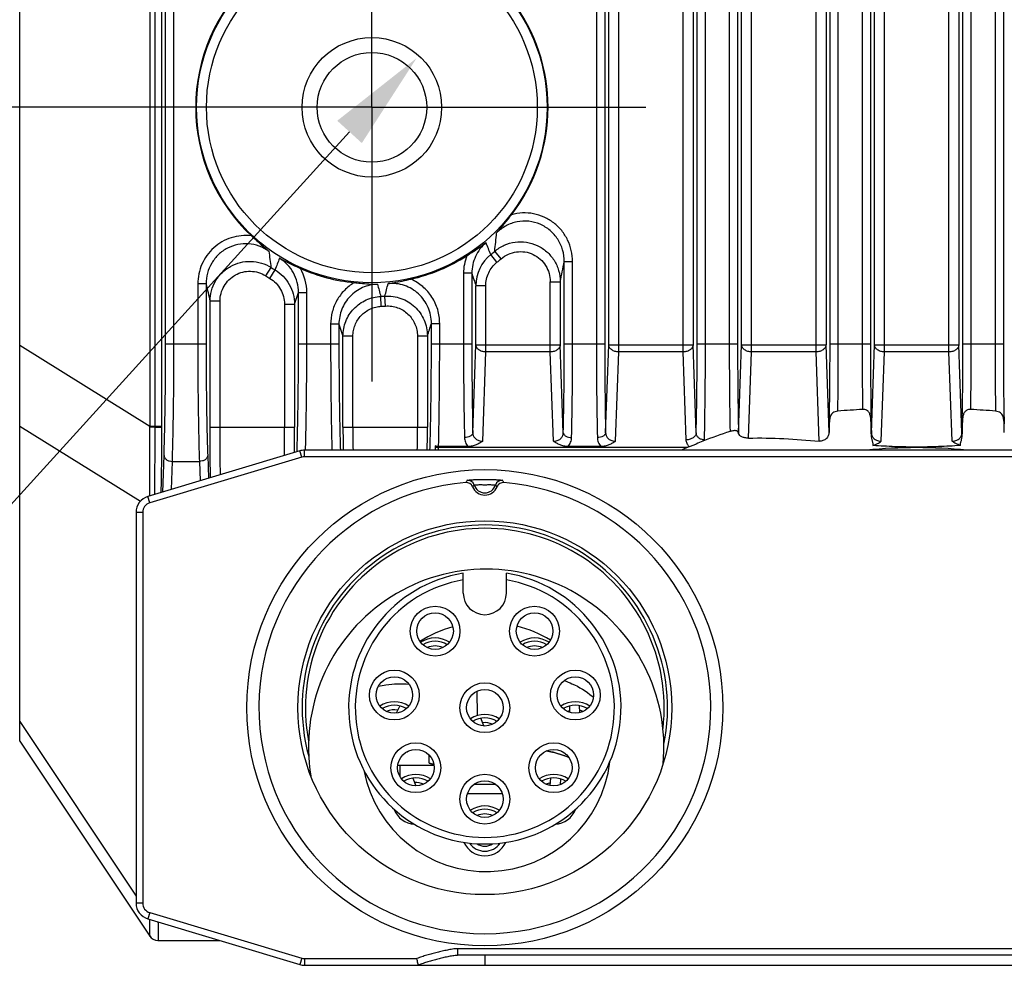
# Model space of a CAD drawing. Header units: millimetres. Extents: x 55 to 506, y 15 to 401.
# Tile 16 of 22: x 451 to 481, y 162 to 191. Entities that reach past the tile are written whole.
import ezdxf
from ezdxf.enums import TextEntityAlignment as Align

# ---------------------------------------------------------------- set-up
doc = ezdxf.new("R2010")
doc.units = ezdxf.units.MM
doc.header["$LTSCALE"] = 32.67
doc.header["$PDMODE"] = 3
doc.header["$PDSIZE"] = 8
doc.linetypes.add('CENTER', pattern=[0.6, 0.375, -0.075, 0.075, -0.075])
doc.layers.get('0').update_dxf_attribs({"linetype": 'CONTINUOUS'})
doc.layers.get('Defpoints').update_dxf_attribs({"linetype": 'CONTINUOUS'})
for name, color, linetype in [('00_COMPONENTS', 7, 'CONTINUOUS'), ('03_ALL_AXES', 7, 'CONTINUOUS'), ('51__DRAFT_DIMS', 7, 'CONTINUOUS')]:
    doc.layers.add(name, color=color, linetype=linetype)
doc.styles.get("Standard").update_dxf_attribs({"font": 'simfang.ttf'})
doc.dimstyles.new('DIMSTYLE_2', dxfattribs={"dimtxt": 3, "dimasz": 3, "dimexe": 2.5, "dimexo": 0.5, "dimgap": 0.75, "dimtad": 1, "dimdsep": 46, "dimtxsty": 'STANDARD', "dimblk": '_FILLED', "dimblk1": '_FILLED', "dimblk2": '_FILLED', "dimcen": 0.09, "dimclrt": 3, "dimazin": 2, "dimtp": 0.3, "dimtm": 0.3, "dimtfac": 1, "dimtofl": 0, "dimtmove": 0, "dimatfit": 3, "dimldrblk": '_FILLED', "dimfxl": 1, "dimtolj": 1, "dimarcsym": 0})
doc.dimstyles.new('DIMSTYLE_6', dxfattribs={"dimtxt": 3, "dimasz": 3, "dimexe": 2.5, "dimexo": 0.5, "dimtad": 1, "dimdsep": 46, "dimtxsty": 'STANDARD', "dimblk": '_FILLED', "dimblk1": '_FILLED', "dimblk2": '_FILLED', "dimcen": 0.09, "dimclrt": 3, "dimazin": 2, "dimtp": 0.01, "dimtm": 0.01, "dimtfac": 1, "dimtofl": 0, "dimtmove": 0, "dimatfit": 1, "dimldrblk": '_FILLED', "dimfxl": 1, "dimtolj": 1, "dimarcsym": 0})

# ---------------------------------------------------------------- blocks, each defined once
blk = doc.blocks.new('_FILLED')
at = {"color": 0, "linetype": 'ByBlock'}
blk.add_solid([(0, 0), (-1, 0.1667), (-1, -0.1667)], dxfattribs=at)
blk = doc.blocks.new('*D8')
at = {"layer": '51__DRAFT_DIMS', "color": 4, "transparency": 16777216}
for p, q in [((455.997, 226.295), (415.439, 226.295)), ((417.939, 226.295), (417.939, 207.295)), ((417.939, 188.295), (417.939, 207.295)), ((457.546, 188.295), (415.439, 188.295))]:
    blk.add_line(p, q, dxfattribs=at)
at = {"layer": '51__DRAFT_DIMS', "color": 4, "transparency": 16777216, "xscale": 3, "yscale": 3, "zscale": 3}
for p, rotation in [((417.939, 226.295), 90), ((417.939, 188.295), 270)]:
    blk.add_blockref('_FILLED', p, dxfattribs=dict(at, rotation=rotation))
at = {"layer": '51__DRAFT_DIMS', "color": 3, "transparency": 16777216}
blk.add_text('38', height=3, rotation=90, dxfattribs=at).set_placement((417.189, 207.295), align=Align.CENTER)
blk = doc.blocks.new('*D15')
at = {"color": 0, "lineweight": -2}
for p in [(461.261, 187.555), (421.742, 174.766)]:
    blk.add_line(p, (449.638, 174.766), dxfattribs=at)
at = {"layer": 'Defpoints', "color": 0}
for p in [(463.279, 189.775), (460.589, 186.815)]:
    blk.add_point(p, dxfattribs=at)
at = {"color": 0, "linetype": 'ByBlock', "lineweight": -2, "xscale": 3, "yscale": 3, "zscale": 3, "rotation": 47.73464663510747}
blk.add_blockref('_FILLED', (463.279, 189.775), dxfattribs=at)
at = {"color": 3, "insert": (441.582, 179.391), "char_height": 3, "attachment_point": 3, "line_spacing_factor": 0.9}
blk.add_mtext('\\A1;4×M{\\A1;4\\Fgdt|c0; \\fFangSong|b0|i0|c134|p0;4.5}', dxfattribs=at)

msp = doc.modelspace()

# ---------------------------------------------------------------- linework, layer by layer
at = {"layer": '00_COMPONENTS', "color": 7}
for p, q in [((451.334, 169.225), (451.334, 245.225)), ((459.763, 177.956), (455.19, 176.584)), ((496.76, 177.978), (459.907, 177.978)), ((463.834, 178.105), (463.834, 177.978)), ((464.83, 178.088), (463.94, 178.088)), ((471.431, 178.063), (463.941, 178.063)), ((468.83, 178.088), (467.838, 178.088)), ((454.834, 176.105), (454.834, 164.35)), ((464.684, 173.678), (464.684, 174.276)), ((465.984, 173.678), (465.984, 174.276)), ((462.775, 170.285), (462.667, 170.063)), ((467.894, 170.086), (467.888, 170.284)), ((468.194, 170.078), (468.188, 170.292)), ((465.306, 169.679), (465.209, 169.911)), ((451.334, 169.225), (455.245, 163.358)), ((463.804, 168.486), (462.784, 168.486)), ((463.165, 168.111), (463.252, 167.874)), ((467.303, 167.884), (467.325, 168.113)), ((467.607, 167.911), (467.624, 168.084)), ((465.659, 167.92), (465.008, 167.92)), ((465.859, 167.637), (464.808, 167.637)), ((467.493, 166.723), (467.495, 166.743)), ((455.19, 163.871), (459.763, 162.499)), ((455.495, 163.225), (457.343, 163.225)), ((492.146, 162.778), (464.521, 162.778)), ((459.907, 162.478), (496.76, 162.478))]:
    msp.add_line(p, q, dxfattribs=at)
at = {"layer": '00_COMPONENTS', "color": 4}
for p, q in [((455.245, 239.663), (455.245, 178.705)), ((455.399, 238.344), (455.399, 178.705)), ((469.363, 180.934), (469.363, 238.341)), ((471.304, 180.934), (471.304, 238.341)), ((473.363, 180.934), (473.363, 238.341)), ((475.304, 180.934), (475.304, 238.341)), ((477.363, 180.934), (477.363, 238.341)), ((479.304, 180.934), (479.304, 238.341)), ((455.603, 237.679), (455.603, 178.705)), ((469.063, 181.146), (469.063, 237.638)), ((471.604, 237.638), (471.604, 181.146)), ((473.063, 181.146), (473.063, 237.638)), ((475.604, 237.638), (475.604, 181.146)), ((477.063, 181.146), (477.063, 237.638)), ((479.604, 237.638), (479.604, 181.146)), ((455.725, 181.174), (455.725, 231.45)), ((455.975, 181.174), (455.975, 231.45)), ((468.692, 231.45), (468.692, 181.174)), ((468.942, 231.45), (468.942, 181.174)), ((471.725, 181.174), (471.725, 231.45)), ((471.975, 181.174), (471.975, 231.45)), ((472.692, 231.45), (472.692, 181.174)), ((472.942, 231.45), (472.942, 181.174)), ((475.725, 181.174), (475.725, 231.45)), ((475.975, 181.174), (475.975, 231.45)), ((476.692, 231.45), (476.692, 181.174)), ((476.942, 231.45), (476.942, 181.174)), ((479.725, 181.174), (479.725, 231.45)), ((479.975, 181.174), (479.975, 231.45)), ((480.692, 231.45), (480.692, 181.174)), ((480.942, 231.45), (480.942, 181.174)), ((465.698, 183.631), (465.511, 183.864)), ((465.826, 183.737), (465.632, 183.964)), ((458.738, 183.225), (458.897, 183.477)), ((467.725, 181.174), (467.725, 183.652)), ((467.725, 183.652), (467.975, 183.652)), ((467.975, 181.174), (467.975, 183.652)), ((458.865, 183.147), (459.018, 183.403)), ((464.692, 183.301), (464.692, 181.174)), ((464.942, 183.301), (464.692, 183.301)), ((464.942, 183.301), (464.942, 181.174)), ((456.692, 182.979), (456.692, 181.174)), ((456.942, 182.979), (456.692, 182.979)), ((456.942, 182.979), (456.942, 181.174)), ((465.063, 181.146), (465.063, 182.928)), ((465.363, 182.928), (465.063, 182.928)), ((465.363, 180.934), (465.363, 182.928)), ((467.304, 180.934), (467.304, 183.046)), ((467.304, 183.046), (467.604, 183.046)), ((467.604, 183.046), (467.604, 181.146)), ((459.604, 182.372), (459.725, 182.724)), ((459.725, 181.174), (459.725, 182.724)), ((459.725, 182.724), (459.975, 182.724)), ((459.975, 181.174), (459.975, 182.724)), ((462.218, 182.308), (462.204, 182.606)), ((462.346, 182.316), (462.325, 182.613)), ((457.063, 178.674), (457.063, 182.459)), ((457.363, 182.459), (457.063, 182.459)), ((457.363, 178.674), (457.363, 182.459)), ((459.304, 182.372), (459.304, 178.674)), ((459.304, 182.372), (459.604, 182.372)), ((459.604, 182.372), (459.604, 178.674)), ((460.692, 181.768), (460.692, 181.174)), ((460.942, 181.768), (460.692, 181.768)), ((460.942, 181.768), (460.942, 181.174)), ((460.942, 181.768), (461.063, 181.408)), ((463.725, 181.174), (463.725, 181.792)), ((463.725, 181.792), (463.975, 181.792)), ((463.975, 181.174), (463.975, 181.792)), ((461.063, 178.674), (461.063, 181.408)), ((461.363, 181.408), (461.063, 181.408)), ((461.363, 178.674), (461.363, 181.408)), ((463.304, 181.416), (463.304, 178.674)), ((463.304, 181.416), (463.604, 181.416)), ((463.604, 181.416), (463.604, 178.674)), ((451.334, 181.135), (455.245, 178.705)), ((455.725, 181.174), (456.942, 181.174)), ((459.725, 181.174), (460.942, 181.174)), ((463.725, 181.174), (464.942, 181.174)), ((464.971, 178.501), (465.063, 181.146)), ((465.063, 181.146), (467.604, 181.146)), ((467.696, 178.501), (467.604, 181.146)), ((467.725, 181.174), (468.942, 181.174)), ((468.971, 178.501), (469.063, 181.146)), ((469.063, 181.146), (471.604, 181.146)), ((471.696, 178.501), (471.604, 181.146)), ((471.725, 181.174), (472.942, 181.174)), ((472.971, 178.501), (473.063, 181.146)), ((473.063, 181.146), (475.604, 181.146)), ((475.696, 178.513), (475.604, 181.146)), ((475.725, 181.174), (476.942, 181.174)), ((476.971, 178.501), (477.063, 181.146)), ((477.063, 181.146), (479.604, 181.146)), ((479.696, 178.501), (479.604, 181.146)), ((479.725, 181.174), (480.942, 181.174)), ((465.269, 178.248), (465.363, 180.934)), ((467.304, 180.934), (465.363, 180.934)), ((467.398, 178.248), (467.304, 180.934)), ((469.269, 178.248), (469.363, 180.934)), ((471.304, 180.934), (469.363, 180.934)), ((471.397, 178.289), (471.304, 180.934)), ((473.273, 178.342), (473.363, 180.934)), ((475.304, 180.934), (473.363, 180.934)), ((475.398, 178.253), (475.304, 180.934)), ((477.269, 178.248), (477.363, 180.934)), ((479.304, 180.934), (477.363, 180.934)), ((479.398, 178.248), (479.304, 180.934)), ((451.334, 178.703), (454.967, 176.445)), ((455.399, 178.674), (455.244, 178.673)), ((455.245, 178.705), (455.603, 178.705)), ((455.603, 178.705), (455.603, 178.673)), ((457.063, 178.674), (459.604, 178.674)), ((461.063, 178.674), (463.604, 178.674)), ((459.821, 177.765), (459.763, 177.956)), ((459.907, 177.778), (459.907, 177.978)), ((463.938, 177.978), (463.941, 178.063)), ((459.821, 177.765), (455.247, 176.393)), ((455.638, 176.719), (455.677, 177.816)), ((455.897, 176.797), (455.927, 177.639)), ((455.927, 177.639), (456.741, 177.639)), ((456.741, 177.639), (456.761, 177.056)), ((456.991, 177.816), (457.015, 177.132)), ((496.76, 177.778), (459.907, 177.778)), ((455.247, 176.393), (455.19, 176.584)), ((455.034, 176.105), (454.834, 176.105)), ((455.034, 176.105), (455.034, 164.35)), ((465.118, 169.992), (465.103, 170.727)), ((451.334, 169.81), (454.834, 164.56)), ((463.659, 168.563), (463.662, 168.796)), ((462.784, 168.146), (462.784, 168.486)), ((455.034, 164.35), (454.834, 164.35)), ((455.247, 164.062), (455.19, 163.871)), ((455.247, 164.062), (459.821, 162.69)), ((492.146, 162.978), (464.521, 162.978)), ((464.521, 162.778), (464.521, 162.978)), ((465.334, 162.778), (465.334, 162.478)), ((459.821, 162.69), (459.763, 162.499)), ((459.907, 162.678), (463.288, 162.678)), ((459.907, 162.678), (459.907, 162.478))]:
    msp.add_line(p, q, dxfattribs=at)
for radius in [5.278, 4.98]:
    msp.add_circle((461.934, 188.295), radius, dxfattribs=at)
at = {"layer": '00_COMPONENTS', "color": 7}
for centre, radius in [((461.934, 188.295), 2.1), ((461.934, 188.295), 1.65), ((465.334, 170.228), 7.165), ((465.334, 170.228), 5.625), ((463.836, 172.534), 0.75), ((466.831, 172.534), 0.75), ((463.836, 172.534), 0.55), ((466.831, 172.534), 0.55), ((462.61, 170.61), 0.75), ((468.057, 170.61), 0.75), ((462.61, 170.61), 0.55), ((468.057, 170.61), 0.55), ((465.334, 170.228), 0.75), ((465.334, 170.228), 0.55), ((463.258, 168.423), 0.75), ((463.258, 168.423), 0.55), ((467.409, 168.423), 0.75), ((467.409, 168.423), 0.55), ((465.334, 167.478), 0.75), ((465.334, 167.478), 0.55)]:
    msp.add_circle(centre, radius, dxfattribs=at)
for centre, radius, start, end in [((461.934, 188.295), 5.303, 133.177, 226.823), ((461.934, 188.295), 5.303, 322.4173, 37.5827), ((461.934, 188.295), 5.303, 282.7892, 302.5958), ((461.934, 188.295), 5.303, 246.0756, 264.25), ((477.838, 156.688), 22.543, 92.8781, 94.7754), ((478.83, 156.688), 22.543, 85.2246, 87.1219), ((501.098, 178.008), 25.407, 178.2851, 178.8596), ((457.274, 178.05), 23.702, 1.1198, 1.7355), ((476.547, 166.398), 12.731, 107.5066, 111.4343), ((459.907, 177.478), 0.5, 90, 106.6992), ((477.277, 165.193), 14.135, 114.4313, 115.252), ((472.498, 175.051), 3.194, 108.4506, 109.5064), ((478.334, 162.926), 15.128, 84.2763, 95.7237), ((465.334, 170.228), 6.8, 94.8393, 85.1607), ((464.777, 176.804), 0.2, 21.8691, 94.8409), ((465.89, 176.804), 0.2, 85.1591, 158.1308), ((465.334, 177.028), 0.4, 201.8708, 338.1292), ((455.334, 176.105), 0.5, 106.6992, 180), ((465.334, 170.228), 5.5, 348.4767, 195.4473), ((465.334, 170.228), 5.4, 353.3057, 190.6901), ((465.375, 169.048), 5.35, 354.5336, 189.4372), ((465.334, 170.228), 4.1, 99.122, 80.878), ((465.334, 170.228), 3.9, 99.5941, 80.4059), ((465.334, 173.678), 0.65, 180, 360), ((465.375, 169.048), 3.75, 105.5311, 122.1076), ((465.375, 169.048), 3.75, 58.9492, 75.6829), ((463.836, 171.528), 0.8, 57.0003, 122.9997), ((463.836, 171.528), 0.7, 58.4374, 121.5715), ((466.831, 171.528), 0.8, 57.0003, 122.9997), ((466.831, 171.528), 0.7, 58.4217, 121.5597), ((463.836, 171.528), 0.56, 65.2529, 114.7572), ((466.831, 171.528), 0.56, 65.2552, 114.745), ((467.172, 168.93), 2.156, 49.5204, 49.6846), ((467.187, 168.948), 2.132, 48.4123, 49.5221), ((462.61, 169.605), 0.8, 57, 122.9973), ((462.61, 169.605), 0.7, 58.4206, 121.5753), ((462.61, 169.605), 0.56, 79.5793, 114.7454), ((468.057, 169.605), 0.8, 57.0015, 122.9967), ((468.057, 169.605), 0.7, 58.4247, 121.5773), ((468.057, 169.605), 0.56, 107.1112, 114.7661), ((468.057, 169.605), 0.56, 65.2306, 76.0376), ((465.334, 169.222), 0.8, 57.0015, 123.0003), ((465.334, 169.222), 0.7, 58.4225, 121.5785), ((465.334, 169.222), 0.56, 65.25, 97.0593), ((462.61, 169.605), 0.8, 296.3267, 301.457), ((468.057, 169.605), 0.8, 238.543, 243.6733), ((465.375, 169.048), 3.75, 190.7935, 353.1788), ((462.784, 164.958), 3.528, 90.0003, 91.1635), ((462.876, 166.147), 2.54, 68.6415, 72.0489), ((464.248, 170.386), 1.916, 252.0746, 256.4294), ((463.258, 167.418), 0.8, 57.0005, 122.9991), ((463.258, 167.418), 0.7, 58.4247, 121.5784), ((467.409, 167.418), 0.8, 57.001, 123.0002), ((467.409, 167.418), 0.7, 58.4262, 121.5745), ((463.258, 167.418), 0.56, 65.2316, 94.4654), ((467.409, 167.418), 0.56, 100.0331, 114.7627), ((467.409, 167.418), 0.56, 65.2291, 68.9595), ((463.258, 167.418), 0.7, 200.8855, 266.2132), ((465.334, 166.472), 0.8, 57.0003, 122.9997), ((465.334, 166.472), 0.7, 58.4261, 121.5739), ((467.409, 167.418), 0.7, 273.7868, 339.1145), ((465.334, 166.472), 0.56, 65.2242, 114.7757), ((465.334, 166.472), 0.7, 204.9103, 335.0897), ((465.334, 166.472), 0.56, 214.6411, 325.3589), ((465.334, 166.472), 0.41, 235.4511, 304.5489), ((455.334, 164.35), 0.5, 180, 253.3008), ((455.494, 163.525), 0.3, 213.6901, 270), ((459.907, 162.978), 0.5, 253.3008, 270)]:
    msp.add_arc(centre, radius, start, end, dxfattribs=at)
at = {"layer": '00_COMPONENTS', "color": 4}
for centre, radius, start, end in [((437.548, 187.101), 28.258, 353.6277, 354.7543), ((371.72, 147), 100.775, 21.45689, 21.67722), ((485.823, 187.267), 27.192, 186.9757, 188.011), ((466.154, 183.301), 1.462, 158.9092, 180.0095), ((466.265, 182.928), 1.202, 128.8892, 179.9827), ((461.934, 188.295), 5.695, 308.9122, 310.4983), ((461.934, 188.295), 5.695, 237.7724, 239.2037), ((567.246, 141.903), 115.912, 158.83564, 159.02071), ((461.934, 188.295), 5.993, 308.9122, 310.4983), ((430.115, 190.857), 38.294, 348.231, 349.1556), ((461.934, 188.295), 5.993, 237.7724, 239.2037), ((458.516, 182.725), 1.459, 359.981, 29.7096), ((581.918, 221.122), 122.938, 197.91711, 198.09974), ((501.372, 193.055), 45.558, 192.7786, 193.4501), ((517.982, 198.59), 58.023, 195.61553, 195.98997), ((420.2, 193.463), 43.5, 345.5566, 346.0695), ((461.934, 188.295), 5.695, 272.7181, 273.9404), ((461.934, 188.295), 5.993, 272.7181, 273.9404), ((319.614, 228.088), 151.365, 342.04092, 342.19025), ((461.043, 178.656), 5.799, 179.5239, 179.8351), ((466.927, 178.705), 11.529, 180, 180.1524), ((368.828, 178.672), 90.476, 359.45852, 0.0013), ((352.248, 178.673), 107.356, 359.59144, 0.00065), ((567.754, 178.671), 106.69, 179.99791, 180.37224), ((551.551, 178.67), 90.188, 179.99709, 180.43991), ((372.197, 178.673), 91.107, 359.56232, 0.00068), ((355.99, 178.674), 107.614, 359.62937, 0.00048), ((472.89, 178.505), 0.0814, 348.1382, 357.0253), ((473.233, 178.505), 0.263, 180.9431, 187.1787), ((459.907, 177.478), 0.3, 90, 106.6992), ((466.242, 176.061), 1.756, 144.8494, 147.5428), ((464.821, 176.872), 0.2, 16.8496, 94.393), ((465.846, 176.872), 0.2, 85.607, 163.1504), ((464.468, 176.089), 1.706, 32.4159, 35.1895), ((465.334, 177.028), 0.335, 196.8336, 343.1664), ((455.334, 176.105), 0.3, 106.6992, 180), ((455.334, 164.35), 0.3, 180, 253.3008), ((455.495, 163.525), 0.3, 213.3915, 269.9985), ((459.907, 162.978), 0.3, 253.3008, 270)]:
    msp.add_arc(centre, radius, start, end, dxfattribs=at)
at = {"layer": '00_COMPONENTS', "color": 7}
msp.add_ellipse((463.941, 178.239), major_axis=(0.25, 0), ratio=0.706891, start_param=-2.015733, end_param=-1.570796, dxfattribs=at)
for points, knots in [([(465.688, 184.517), (465.764, 184.601), (465.917, 184.78), (466.062, 184.965), (466.136, 185.061)], [0, 0, 0, 0, 0.483555, 1, 1, 1, 1]), ([(458.305, 184.428), (458.394, 184.345), (458.566, 184.187), (458.744, 184.035), (458.833, 183.965)], [0, 0, 0, 0, 0.516579, 1, 1, 1, 1]), ([(464.79, 183.827), (464.842, 183.86), (465.038, 183.987), (465.231, 184.12), (465.368, 184.224)], [0, 0, 0, 0, 0.262687, 1, 1, 1, 1]), ([(459.153, 183.752), (459.202, 183.726), (459.409, 183.618), (459.621, 183.52), (459.783, 183.448)], [0, 0, 0, 0, 0.238481, 1, 1, 1, 1]), ([(461.402, 183.019), (461.463, 183.013), (461.696, 182.99), (461.929, 182.975), (462.1, 182.971)], [0, 0, 0, 0, 0.262722, 1, 1, 1, 1]), ([(462.42, 182.991), (462.475, 182.999), (462.706, 183.036), (462.934, 183.084), (463.107, 183.124)], [0, 0, 0, 0, 0.238514, 1, 1, 1, 1]), ([(475.961, 179.152), (475.933, 179.15), (475.88, 179.139), (475.815, 179.105), (475.768, 179.06), (475.738, 179.009), (475.72, 178.953), (475.71, 178.895), (475.705, 178.833), (475.703, 178.79), (475.702, 178.768)], [0, 0, 0, 0, 0.163687, 0.302726, 0.42143, 0.531227, 0.640686, 0.75432, 0.873941, 1, 1, 1, 1]), ([(476.961, 178.466), (476.963, 178.508), (476.965, 178.589), (476.964, 178.708), (476.96, 178.821), (476.953, 178.926), (476.941, 179.01), (476.921, 179.071), (476.9, 179.113), (476.87, 179.15), (476.826, 179.181), (476.77, 179.201), (476.728, 179.203), (476.706, 179.202)], [0, 0, 0, 0, 0.14187, 0.277774, 0.406588, 0.527329, 0.639495, 0.692831, 0.745329, 0.798972, 0.857305, 0.924449, 1, 1, 1, 1]), ([(479.962, 179.202), (479.94, 179.203), (479.897, 179.201), (479.841, 179.181), (479.798, 179.15), (479.767, 179.113), (479.746, 179.071), (479.727, 179.01), (479.714, 178.926), (479.707, 178.821), (479.704, 178.708), (479.702, 178.589), (479.704, 178.508), (479.706, 178.466)], [0, 0, 0, 0, 0.075553, 0.1427, 0.201034, 0.254679, 0.307178, 0.360516, 0.472682, 0.593423, 0.722237, 0.858138, 1, 1, 1, 1]), ([(480.965, 178.768), (480.964, 178.79), (480.963, 178.833), (480.957, 178.895), (480.947, 178.953), (480.929, 179.009), (480.899, 179.06), (480.853, 179.105), (480.787, 179.139), (480.735, 179.15), (480.706, 179.152)], [0, 0, 0, 0, 0.126059, 0.24568, 0.359314, 0.468773, 0.57857, 0.697274, 0.836313, 1, 1, 1, 1]), ([(472.969, 178.488), (472.968, 178.496), (472.964, 178.512), (472.953, 178.533), (472.934, 178.551), (472.906, 178.563), (472.869, 178.568), (472.823, 178.565), (472.771, 178.555), (472.735, 178.545), (472.717, 178.539)], [0, 0, 0, 0, 0.082558, 0.161781, 0.243898, 0.340084, 0.463578, 0.621681, 0.806902, 1, 1, 1, 1]), ([(472.97, 178.486), (472.97, 178.487), (472.969, 178.487), (472.969, 178.488), (472.969, 178.488)], [0, 0, 0, 0, 0.550429, 1, 1, 1, 1]), ([(472.973, 178.472), (472.972, 178.475), (472.971, 178.479), (472.971, 178.484), (472.97, 178.486)], [0, 0, 0, 0, 0.504957, 1, 1, 1, 1]), ([(473.273, 178.342), (473.236, 178.341), (473.167, 178.347), (473.087, 178.371), (473.035, 178.4), (472.999, 178.427), (472.978, 178.454), (472.973, 178.472)], [0, 0, 0, 0, 0.315866, 0.60069, 0.723641, 0.830907, 1, 1, 1, 1]), ([(475.696, 178.513), (475.695, 178.479), (475.679, 178.408), (475.614, 178.318), (475.515, 178.258), (475.436, 178.25), (475.398, 178.253)], [0, 0, 0, 0, 0.235714, 0.481583, 0.736905, 1, 1, 1, 1]), ([(476.961, 178.466), (476.96, 178.438), (476.964, 178.379), (476.98, 178.308), (476.996, 178.251), (477.008, 178.208), (477.018, 178.164), (477.019, 178.134), (477.017, 178.119)], [0, 0, 0, 0, 0.243374, 0.492448, 0.618592, 0.745445, 0.872734, 1, 1, 1, 1]), ([(479.649, 178.119), (479.648, 178.127), (479.648, 178.142), (479.651, 178.164), (479.654, 178.186), (479.661, 178.216), (479.672, 178.251), (479.688, 178.308), (479.704, 178.379), (479.707, 178.438), (479.706, 178.466)], [0, 0, 0, 0, 0.063799, 0.12763, 0.191261, 0.254884, 0.381668, 0.507754, 0.75672, 1, 1, 1, 1]), ([(465.269, 178.248), (465.238, 178.228), (465.174, 178.188), (465.069, 178.135), (464.954, 178.098), (464.871, 178.088), (464.83, 178.088)], [0, 0, 0, 0, 0.236509, 0.480454, 0.735554, 1, 1, 1, 1]), ([(467.838, 178.088), (467.796, 178.088), (467.713, 178.098), (467.598, 178.135), (467.494, 178.188), (467.429, 178.228), (467.398, 178.248)], [0, 0, 0, 0, 0.264447, 0.519547, 0.763492, 1, 1, 1, 1]), ([(469.269, 178.248), (469.238, 178.228), (469.174, 178.188), (469.069, 178.135), (468.954, 178.098), (468.871, 178.088), (468.83, 178.088)], [0, 0, 0, 0, 0.236509, 0.480454, 0.735554, 1, 1, 1, 1]), ([(471.894, 178.248), (471.829, 178.221), (471.731, 178.175), (471.595, 178.119), (471.523, 178.094), (471.487, 178.082)], [0, 0, 0, 0, 0.48268, 0.738218, 1, 1, 1, 1]), ([(473.273, 178.342), (473.627, 178.351), (474.337, 178.335), (475.045, 178.282), (475.398, 178.253)], [0, 0, 0, 0, 0.500477, 1, 1, 1, 1]), ([(477.017, 178.119), (477.063, 178.134), (477.15, 178.173), (477.23, 178.223), (477.269, 178.248)], [0, 0, 0, 0, 0.510711, 1, 1, 1, 1]), ([(479.649, 178.12), (479.603, 178.135), (479.517, 178.173), (479.437, 178.223), (479.398, 178.248)], [0, 0, 0, 0, 0.510634, 1, 1, 1, 1]), ([(463.94, 178.088), (463.931, 178.088), (463.895, 178.089), (463.859, 178.096), (463.834, 178.105)], [0, 0, 0, 0, 0.254188, 1, 1, 1, 1]), ([(479.649, 178.12), (479.539, 178.112), (479.32, 178.098), (478.992, 178.083), (478.662, 178.073), (478.223, 178.069), (477.674, 178.08), (477.236, 178.104), (477.017, 178.119)], [0, 0, 0, 0, 0.12487, 0.249841, 0.374901, 0.500004, 0.750153, 1, 1, 1, 1]), ([(467.72, 171.044), (467.8, 171.016), (468.101, 170.898), (468.384, 170.728), (468.567, 170.574)], [0, 0, 0, 0, 0.261946, 1, 1, 1, 1]), ([(462.129, 170.876), (462.204, 170.893), (462.509, 170.948), (462.822, 170.956), (463.053, 170.936)], [0, 0, 0, 0, 0.247848, 1, 1, 1, 1]), ([(467.191, 168.928), (467.249, 168.918), (467.479, 168.871), (467.704, 168.799), (467.865, 168.731)], [0, 0, 0, 0, 0.255132, 1, 1, 1, 1]), ([(467.865, 168.731), (467.812, 168.753), (467.594, 168.838), (467.365, 168.897), (467.191, 168.928)], [0, 0, 0, 0, 0.24471, 1, 1, 1, 1]), ([(464.521, 162.778), (464.508, 162.778), (464.482, 162.776), (464.431, 162.771), (464.367, 162.761), (464.292, 162.748), (464.191, 162.729), (464.067, 162.701), (463.918, 162.666), (463.77, 162.626), (463.647, 162.591), (463.55, 162.561), (463.477, 162.536), (463.416, 162.514), (463.369, 162.495), (463.345, 162.484), (463.334, 162.478)], [0, 0, 0, 0, 0.03125, 0.0625, 0.125, 0.1875, 0.25, 0.375, 0.5, 0.625, 0.75, 0.8125, 0.875, 0.9375, 0.96875, 1, 1, 1, 1]), ([(463.334, 162.478), (463.329, 162.497), (463.313, 162.564), (463.298, 162.631), (463.288, 162.678)], [0, 0, 0, 0, 0.297836, 1, 1, 1, 1])]:
    msp.add_open_spline(points, degree=3, knots=knots, dxfattribs=at)
at = {"layer": '00_COMPONENTS', "color": 4}
for points, knots in [([(467.975, 183.652), (467.975, 183.764), (467.95, 183.988), (467.838, 184.307), (467.657, 184.592), (467.415, 184.829), (467.125, 185.003), (466.803, 185.105), (466.466, 185.129), (466.243, 185.092), (466.136, 185.061)], [0, 0, 0, 0, 0.125015, 0.250026, 0.375031, 0.50003, 0.625024, 0.750015, 0.875006, 1, 1, 1, 1]), ([(467.725, 183.652), (467.725, 183.77), (467.692, 184.007), (467.545, 184.333), (467.309, 184.603), (467.005, 184.792), (466.658, 184.883), (466.3, 184.866), (465.963, 184.744), (465.771, 184.6), (465.688, 184.517)], [0, 0, 0, 0, 0.124988, 0.249981, 0.374981, 0.499986, 0.624995, 0.750002, 0.875005, 1, 1, 1, 1]), ([(458.305, 184.428), (458.204, 184.44), (457.999, 184.442), (457.697, 184.381), (457.415, 184.256), (457.166, 184.075), (456.96, 183.846), (456.808, 183.578), (456.713, 183.285), (456.692, 183.081), (456.692, 182.979)], [0, 0, 0, 0, 0.124995, 0.249989, 0.374983, 0.49998, 0.62498, 0.749983, 0.874989, 1, 1, 1, 1]), ([(458.833, 183.965), (458.744, 184.028), (458.548, 184.133), (458.223, 184.203), (457.891, 184.181), (457.577, 184.069), (457.307, 183.875), (457.1, 183.614), (456.971, 183.308), (456.942, 183.088), (456.942, 182.979)], [0, 0, 0, 0, 0.124997, 0.250001, 0.375008, 0.500015, 0.62502, 0.750019, 0.875011, 1, 1, 1, 1]), ([(465.368, 184.224), (465.302, 184.168), (465.18, 184.04), (465.045, 183.814), (464.961, 183.563), (464.942, 183.388), (464.942, 183.301)], [0, 0, 0, 0, 0.250012, 0.500015, 0.750011, 1, 1, 1, 1]), ([(465.632, 183.964), (465.718, 184.038), (465.913, 184.16), (466.244, 184.255), (466.589, 184.252), (466.919, 184.152), (467.207, 183.963), (467.43, 183.701), (467.572, 183.387), (467.604, 183.16), (467.604, 183.046)], [0, 0, 0, 0, 0.124988, 0.249999, 0.375027, 0.500058, 0.625077, 0.750074, 0.875046, 1, 1, 1, 1]), ([(465.826, 183.737), (465.891, 183.793), (466.037, 183.886), (466.285, 183.957), (466.544, 183.956), (466.792, 183.88), (467.008, 183.737), (467.175, 183.539), (467.28, 183.303), (467.304, 183.131), (467.304, 183.046)], [0, 0, 0, 0, 0.125005, 0.25, 0.374988, 0.499976, 0.624968, 0.749969, 0.874979, 1, 1, 1, 1]), ([(457.063, 182.459), (457.063, 182.565), (457.092, 182.778), (457.216, 183.075), (457.414, 183.329), (457.673, 183.522), (457.972, 183.64), (458.293, 183.674), (458.611, 183.623), (458.807, 183.534), (458.897, 183.477)], [0, 0, 0, 0, 0.124961, 0.249937, 0.374933, 0.499945, 0.624967, 0.749989, 0.875002, 1, 1, 1, 1]), ([(459.725, 182.724), (459.725, 182.826), (459.699, 183.032), (459.585, 183.32), (459.401, 183.569), (459.24, 183.699), (459.153, 183.752)], [0, 0, 0, 0, 0.249991, 0.499988, 0.749991, 1, 1, 1, 1]), ([(465.363, 182.928), (465.363, 182.995), (465.378, 183.13), (465.444, 183.321), (465.551, 183.493), (465.646, 183.589), (465.698, 183.631)], [0, 0, 0, 0, 0.250004, 0.500003, 0.749999, 1, 1, 1, 1]), ([(457.363, 182.459), (457.363, 182.538), (457.384, 182.699), (457.477, 182.922), (457.625, 183.114), (457.818, 183.259), (458.044, 183.348), (458.284, 183.374), (458.523, 183.335), (458.67, 183.268), (458.738, 183.225)], [0, 0, 0, 0, 0.125012, 0.250019, 0.375021, 0.500017, 0.625009, 0.750002, 0.874997, 1, 1, 1, 1]), ([(459.018, 183.403), (459.107, 183.35), (459.271, 183.221), (459.459, 182.971), (459.577, 182.682), (459.604, 182.475), (459.604, 182.372)], [0, 0, 0, 0, 0.250025, 0.500035, 0.750025, 1, 1, 1, 1]), ([(458.865, 183.147), (458.932, 183.107), (459.055, 183.01), (459.196, 182.822), (459.284, 182.605), (459.304, 182.449), (459.304, 182.372)], [0, 0, 0, 0, 0.249992, 0.499988, 0.74999, 1, 1, 1, 1]), ([(461.402, 183.019), (461.295, 182.955), (461.095, 182.799), (460.868, 182.496), (460.725, 182.144), (460.692, 181.893), (460.692, 181.768)], [0, 0, 0, 0, 0.249991, 0.499987, 0.74999, 1, 1, 1, 1]), ([(462.1, 182.971), (462.024, 182.969), (461.87, 182.949), (461.65, 182.876), (461.448, 182.761), (461.272, 182.61), (461.128, 182.428), (461.022, 182.222), (460.957, 181.999), (460.942, 181.845), (460.942, 181.768)], [0, 0, 0, 0, 0.125006, 0.250013, 0.375019, 0.500022, 0.625022, 0.750018, 0.875011, 1, 1, 1, 1]), ([(463.725, 181.792), (463.725, 181.875), (463.708, 182.041), (463.633, 182.28), (463.509, 182.498), (463.344, 182.687), (463.143, 182.837), (462.915, 182.942), (462.67, 182.997), (462.503, 182.999), (462.42, 182.991)], [0, 0, 0, 0, 0.124988, 0.249981, 0.374977, 0.499978, 0.624982, 0.749989, 0.874996, 1, 1, 1, 1]), ([(463.975, 181.792), (463.975, 181.862), (463.965, 182.002), (463.92, 182.208), (463.846, 182.405), (463.744, 182.59), (463.617, 182.758), (463.466, 182.906), (463.296, 183.03), (463.172, 183.096), (463.107, 183.124)], [0, 0, 0, 0, 0.125003, 0.250004, 0.375004, 0.500004, 0.625004, 0.750003, 0.875001, 1, 1, 1, 1]), ([(461.063, 181.408), (461.063, 181.484), (461.078, 181.636), (461.142, 181.856), (461.247, 182.06), (461.388, 182.24), (461.561, 182.391), (461.76, 182.506), (461.976, 182.581), (462.128, 182.603), (462.204, 182.606)], [0, 0, 0, 0, 0.124978, 0.249963, 0.374955, 0.499956, 0.624963, 0.749974, 0.874988, 1, 1, 1, 1]), ([(462.325, 182.613), (462.407, 182.619), (462.571, 182.613), (462.811, 182.555), (463.034, 182.448), (463.23, 182.299), (463.392, 182.112), (463.513, 181.897), (463.587, 181.662), (463.604, 181.498), (463.604, 181.416)], [0, 0, 0, 0, 0.12501, 0.250023, 0.375035, 0.500043, 0.625045, 0.750037, 0.875021, 1, 1, 1, 1]), ([(461.363, 181.408), (461.363, 181.465), (461.374, 181.579), (461.422, 181.744), (461.5, 181.898), (461.606, 182.033), (461.736, 182.146), (461.885, 182.233), (462.047, 182.289), (462.161, 182.306), (462.218, 182.308)], [0, 0, 0, 0, 0.125003, 0.250005, 0.375006, 0.500006, 0.625005, 0.750003, 0.875001, 1, 1, 1, 1]), ([(462.346, 182.316), (462.407, 182.32), (462.53, 182.316), (462.71, 182.272), (462.877, 182.192), (463.025, 182.079), (463.146, 181.939), (463.236, 181.777), (463.292, 181.601), (463.304, 181.477), (463.304, 181.416)], [0, 0, 0, 0, 0.124998, 0.249995, 0.374993, 0.499991, 0.62499, 0.74999, 0.874993, 1, 1, 1, 1]), ([(455.677, 177.816), (455.685, 178.056), (455.699, 178.569), (455.72, 179.689), (455.725, 180.569), (455.725, 181.174)], [0, 0, 0, 0, 0.214331, 0.458826, 1, 1, 1, 1]), ([(455.927, 177.639), (455.935, 177.891), (455.949, 178.432), (455.97, 179.611), (455.975, 180.537), (455.975, 181.174)], [0, 0, 0, 0, 0.214328, 0.458824, 1, 1, 1, 1]), ([(456.692, 181.174), (456.692, 180.537), (456.698, 179.611), (456.718, 178.432), (456.732, 177.891), (456.741, 177.639)], [0, 0, 0, 0, 0.541174, 0.785669, 1, 1, 1, 1]), ([(456.942, 181.174), (456.942, 180.569), (456.948, 179.689), (456.968, 178.569), (456.982, 178.056), (456.991, 177.816)], [0, 0, 0, 0, 0.541171, 0.785667, 1, 1, 1, 1]), ([(459.681, 177.931), (459.688, 178.166), (459.701, 178.666), (459.72, 179.747), (459.725, 180.593), (459.725, 181.174)], [0, 0, 0, 0, 0.217498, 0.462514, 1, 1, 1, 1]), ([(459.937, 177.977), (459.943, 178.214), (459.955, 178.714), (459.971, 179.779), (459.975, 180.608), (459.975, 181.174)], [0, 0, 0, 0, 0.222515, 0.468345, 1, 1, 1, 1]), ([(460.692, 181.174), (460.692, 180.608), (460.697, 179.779), (460.713, 178.714), (460.724, 178.215), (460.731, 177.977)], [0, 0, 0, 0, 0.531651, 0.777481, 1, 1, 1, 1]), ([(460.942, 181.174), (460.942, 180.603), (460.947, 179.77), (460.965, 178.705), (460.978, 178.21), (460.985, 177.977)], [0, 0, 0, 0, 0.536101, 0.781311, 1, 1, 1, 1]), ([(463.682, 177.977), (463.689, 178.21), (463.702, 178.705), (463.72, 179.77), (463.725, 180.603), (463.725, 181.174)], [0, 0, 0, 0, 0.218686, 0.463896, 1, 1, 1, 1]), ([(463.94, 178.088), (463.952, 178.573), (463.97, 179.601), (463.975, 180.63), (463.975, 181.174)], [0, 0, 0, 0, 0.47101, 1, 1, 1, 1]), ([(464.692, 181.174), (464.692, 180.684), (464.697, 179.745), (464.711, 178.807), (464.721, 178.36)], [0, 0, 0, 0, 0.523197, 1, 1, 1, 1]), ([(464.942, 181.174), (464.942, 180.708), (464.947, 179.817), (464.961, 178.926), (464.971, 178.501)], [0, 0, 0, 0, 0.523196, 1, 1, 1, 1]), ([(465.363, 180.934), (465.325, 180.935), (465.251, 180.946), (465.168, 180.984), (465.116, 181.028), (465.087, 181.064), (465.069, 181.104), (465.064, 181.132), (465.063, 181.146)], [0, 0, 0, 0, 0.285445, 0.5522, 0.674745, 0.789246, 0.896839, 1, 1, 1, 1]), ([(467.604, 181.146), (467.604, 181.132), (467.599, 181.104), (467.58, 181.064), (467.551, 181.028), (467.5, 180.984), (467.416, 180.946), (467.342, 180.935), (467.304, 180.934)], [0, 0, 0, 0, 0.103161, 0.210754, 0.325255, 0.4478, 0.714555, 1, 1, 1, 1]), ([(467.696, 178.501), (467.707, 178.926), (467.721, 179.817), (467.725, 180.708), (467.725, 181.174)], [0, 0, 0, 0, 0.4768, 1, 1, 1, 1]), ([(467.946, 178.36), (467.956, 178.807), (467.971, 179.745), (467.975, 180.684), (467.975, 181.174)], [0, 0, 0, 0, 0.4768, 1, 1, 1, 1]), ([(468.692, 181.174), (468.692, 180.684), (468.697, 179.745), (468.711, 178.807), (468.721, 178.36)], [0, 0, 0, 0, 0.523197, 1, 1, 1, 1]), ([(468.942, 181.174), (468.942, 180.708), (468.947, 179.817), (468.961, 178.926), (468.971, 178.501)], [0, 0, 0, 0, 0.523196, 1, 1, 1, 1]), ([(469.363, 180.934), (469.325, 180.935), (469.251, 180.946), (469.168, 180.984), (469.116, 181.028), (469.087, 181.064), (469.069, 181.104), (469.064, 181.132), (469.063, 181.146)], [0, 0, 0, 0, 0.285445, 0.5522, 0.674745, 0.789246, 0.896839, 1, 1, 1, 1]), ([(471.604, 181.146), (471.604, 181.132), (471.599, 181.104), (471.58, 181.064), (471.551, 181.028), (471.5, 180.984), (471.416, 180.946), (471.342, 180.935), (471.304, 180.934)], [0, 0, 0, 0, 0.103161, 0.210754, 0.325255, 0.4478, 0.714555, 1, 1, 1, 1]), ([(471.696, 178.501), (471.707, 178.926), (471.721, 179.817), (471.725, 180.708), (471.725, 181.174)], [0, 0, 0, 0, 0.476801, 1, 1, 1, 1]), ([(471.945, 178.29), (471.955, 178.747), (471.97, 179.708), (471.975, 180.67), (471.975, 181.174)], [0, 0, 0, 0, 0.475403, 1, 1, 1, 1]), ([(472.692, 181.174), (472.692, 180.718), (472.696, 179.839), (472.708, 178.961), (472.717, 178.539)], [0, 0, 0, 0, 0.519897, 1, 1, 1, 1]), ([(472.942, 181.174), (472.942, 180.708), (472.947, 179.817), (472.961, 178.926), (472.971, 178.501)], [0, 0, 0, 0, 0.523197, 1, 1, 1, 1]), ([(473.363, 180.934), (473.325, 180.935), (473.251, 180.946), (473.168, 180.984), (473.116, 181.028), (473.087, 181.064), (473.069, 181.104), (473.064, 181.132), (473.063, 181.146)], [0, 0, 0, 0, 0.285445, 0.5522, 0.674745, 0.789246, 0.896839, 1, 1, 1, 1]), ([(475.604, 181.146), (475.604, 181.132), (475.599, 181.104), (475.58, 181.064), (475.551, 181.028), (475.5, 180.984), (475.416, 180.946), (475.342, 180.935), (475.304, 180.934)], [0, 0, 0, 0, 0.103161, 0.210754, 0.325255, 0.4478, 0.714555, 1, 1, 1, 1]), ([(475.702, 178.768), (475.71, 179.154), (475.722, 179.957), (475.725, 180.759), (475.725, 181.174)], [0, 0, 0, 0, 0.481828, 1, 1, 1, 1]), ([(475.961, 179.152), (475.963, 179.314), (475.972, 179.988), (475.975, 180.662), (475.975, 181.174)], [0, 0, 0, 0, 0.240373, 1, 1, 1, 1]), ([(476.692, 181.174), (476.692, 181.006), (476.693, 180.348), (476.699, 179.691), (476.706, 179.202)], [0, 0, 0, 0, 0.256547, 1, 1, 1, 1]), ([(476.942, 181.174), (476.942, 180.708), (476.947, 179.817), (476.961, 178.926), (476.971, 178.501)], [0, 0, 0, 0, 0.523192, 1, 1, 1, 1]), ([(477.363, 180.934), (477.325, 180.935), (477.251, 180.946), (477.168, 180.984), (477.116, 181.028), (477.087, 181.064), (477.069, 181.104), (477.064, 181.132), (477.063, 181.146)], [0, 0, 0, 0, 0.285445, 0.5522, 0.674745, 0.789246, 0.896839, 1, 1, 1, 1]), ([(479.604, 181.146), (479.604, 181.132), (479.599, 181.104), (479.58, 181.064), (479.551, 181.028), (479.5, 180.984), (479.416, 180.946), (479.342, 180.935), (479.304, 180.934)], [0, 0, 0, 0, 0.103161, 0.210754, 0.325255, 0.4478, 0.714555, 1, 1, 1, 1]), ([(479.696, 178.501), (479.707, 178.926), (479.721, 179.817), (479.725, 180.708), (479.725, 181.174)], [0, 0, 0, 0, 0.476804, 1, 1, 1, 1]), ([(479.962, 179.202), (479.964, 179.361), (479.972, 180.018), (479.975, 180.675), (479.975, 181.174)], [0, 0, 0, 0, 0.240876, 1, 1, 1, 1]), ([(480.692, 181.174), (480.692, 181.001), (480.693, 180.327), (480.699, 179.653), (480.706, 179.152)], [0, 0, 0, 0, 0.256909, 1, 1, 1, 1]), ([(480.942, 181.174), (480.942, 180.759), (480.946, 179.957), (480.957, 179.154), (480.965, 178.768)], [0, 0, 0, 0, 0.518167, 1, 1, 1, 1]), ([(455.244, 178.673), (455.244, 178.488), (455.241, 178.123), (455.238, 177.588), (455.238, 177.082), (455.241, 176.756), (455.242, 176.6)], [0, 0, 0, 0, 0.267818, 0.528148, 0.774319, 1, 1, 1, 1]), ([(455.399, 178.674), (455.399, 178.494), (455.399, 178.138), (455.395, 177.615), (455.392, 177.118), (455.388, 176.797), (455.386, 176.643)], [0, 0, 0, 0, 0.266104, 0.525697, 0.772363, 1, 1, 1, 1]), ([(455.399, 178.674), (455.426, 178.674), (455.474, 178.674), (455.53, 178.674), (455.566, 178.674), (455.584, 178.674), (455.596, 178.674), (455.601, 178.674), (455.603, 178.673)], [0, 0, 0, 0, 0.394017, 0.709553, 0.828553, 0.917869, 0.975457, 1, 1, 1, 1]), ([(455.603, 178.673), (455.603, 178.332), (455.6, 177.675), (455.59, 177.017), (455.583, 176.702)], [0, 0, 0, 0, 0.520193, 1, 1, 1, 1]), ([(457.074, 177.15), (457.073, 177.272), (457.066, 177.78), (457.063, 178.288), (457.063, 178.674)], [0, 0, 0, 0, 0.240534, 1, 1, 1, 1]), ([(457.375, 177.24), (457.373, 177.355), (457.366, 177.833), (457.363, 178.311), (457.363, 178.674)], [0, 0, 0, 0, 0.240089, 1, 1, 1, 1]), ([(464.971, 178.501), (464.97, 178.492), (464.966, 178.472), (464.95, 178.446), (464.926, 178.422), (464.882, 178.393), (464.813, 178.368), (464.753, 178.361), (464.721, 178.36)], [0, 0, 0, 0, 0.089272, 0.186231, 0.294809, 0.416389, 0.693915, 1, 1, 1, 1]), ([(464.971, 178.501), (464.971, 178.483), (464.975, 178.449), (464.992, 178.399), (465.02, 178.354), (465.07, 178.302), (465.155, 178.258), (465.231, 178.248), (465.269, 178.248)], [0, 0, 0, 0, 0.120448, 0.239619, 0.359107, 0.480714, 0.733757, 1, 1, 1, 1]), ([(467.398, 178.248), (467.437, 178.248), (467.513, 178.258), (467.597, 178.302), (467.648, 178.354), (467.675, 178.399), (467.692, 178.449), (467.696, 178.483), (467.696, 178.501)], [0, 0, 0, 0, 0.266258, 0.519313, 0.640912, 0.760393, 0.879555, 1, 1, 1, 1]), ([(467.696, 178.501), (467.697, 178.492), (467.701, 178.472), (467.717, 178.446), (467.741, 178.422), (467.785, 178.393), (467.854, 178.368), (467.915, 178.361), (467.946, 178.36)], [0, 0, 0, 0, 0.089272, 0.186231, 0.294809, 0.416388, 0.693915, 1, 1, 1, 1]), ([(468.971, 178.501), (468.97, 178.492), (468.966, 178.472), (468.95, 178.446), (468.926, 178.422), (468.882, 178.393), (468.813, 178.368), (468.753, 178.361), (468.721, 178.36)], [0, 0, 0, 0, 0.089272, 0.186231, 0.294809, 0.416389, 0.693915, 1, 1, 1, 1]), ([(468.971, 178.501), (468.971, 178.483), (468.975, 178.449), (468.992, 178.399), (469.02, 178.354), (469.07, 178.302), (469.155, 178.258), (469.231, 178.248), (469.269, 178.248)], [0, 0, 0, 0, 0.120449, 0.239621, 0.35911, 0.480714, 0.733757, 1, 1, 1, 1]), ([(471.696, 178.501), (471.696, 178.487), (471.691, 178.459), (471.673, 178.419), (471.644, 178.383), (471.592, 178.339), (471.509, 178.3), (471.435, 178.289), (471.397, 178.289)], [0, 0, 0, 0, 0.103162, 0.210754, 0.325255, 0.447801, 0.714556, 1, 1, 1, 1]), ([(471.945, 178.29), (471.912, 178.289), (471.848, 178.299), (471.765, 178.345), (471.71, 178.416), (471.697, 178.473), (471.696, 178.501)], [0, 0, 0, 0, 0.271962, 0.529596, 0.769536, 1, 1, 1, 1]), ([(476.971, 178.501), (476.971, 178.498), (476.969, 178.486), (476.965, 178.474), (476.961, 178.466)], [0, 0, 0, 0, 0.243824, 1, 1, 1, 1]), ([(476.971, 178.501), (476.971, 178.483), (476.975, 178.449), (476.992, 178.399), (477.02, 178.354), (477.07, 178.302), (477.155, 178.258), (477.231, 178.248), (477.269, 178.248)], [0, 0, 0, 0, 0.120447, 0.239617, 0.359106, 0.480712, 0.733756, 1, 1, 1, 1]), ([(479.398, 178.248), (479.437, 178.248), (479.513, 178.258), (479.597, 178.302), (479.648, 178.354), (479.675, 178.399), (479.692, 178.449), (479.696, 178.483), (479.696, 178.501)], [0, 0, 0, 0, 0.266244, 0.519288, 0.640894, 0.760383, 0.879553, 1, 1, 1, 1]), ([(479.706, 178.466), (479.705, 178.469), (479.7, 178.48), (479.697, 178.492), (479.696, 178.501)], [0, 0, 0, 0, 0.259147, 1, 1, 1, 1]), ([(464.721, 178.36), (464.722, 178.311), (464.742, 178.211), (464.796, 178.125), (464.83, 178.088)], [0, 0, 0, 0, 0.494429, 1, 1, 1, 1]), ([(467.838, 178.088), (467.871, 178.125), (467.925, 178.211), (467.945, 178.311), (467.946, 178.36)], [0, 0, 0, 0, 0.505565, 1, 1, 1, 1]), ([(468.721, 178.36), (468.722, 178.311), (468.742, 178.211), (468.796, 178.125), (468.83, 178.088)], [0, 0, 0, 0, 0.494431, 1, 1, 1, 1]), ([(471.487, 178.082), (471.46, 178.111), (471.427, 178.16), (471.402, 178.233), (471.397, 178.27), (471.397, 178.289)], [0, 0, 0, 0, 0.516211, 0.76063, 1, 1, 1, 1]), ([(455.677, 177.816), (455.677, 177.804), (455.681, 177.781), (455.697, 177.748), (455.721, 177.717), (455.764, 177.681), (455.833, 177.649), (455.895, 177.64), (455.927, 177.639)], [0, 0, 0, 0, 0.103162, 0.210754, 0.325255, 0.447801, 0.714556, 1, 1, 1, 1]), ([(456.991, 177.816), (456.99, 177.804), (456.986, 177.781), (456.971, 177.748), (456.947, 177.717), (456.904, 177.681), (456.834, 177.649), (456.773, 177.64), (456.741, 177.639)], [0, 0, 0, 0, 0.103162, 0.210754, 0.325255, 0.447801, 0.714556, 1, 1, 1, 1]), ([(464.806, 177.072), (464.806, 177.072), (464.807, 177.072), (464.81, 177.073), (464.813, 177.074), (464.818, 177.075), (464.824, 177.075), (464.835, 177.077), (464.851, 177.079), (464.874, 177.081), (464.902, 177.084), (464.933, 177.086), (464.968, 177.089), (465.007, 177.091), (465.064, 177.094), (465.14, 177.098), (465.235, 177.1), (465.334, 177.101), (465.432, 177.1), (465.527, 177.098), (465.604, 177.094), (465.66, 177.091), (465.699, 177.089), (465.734, 177.086), (465.766, 177.084), (465.793, 177.081), (465.816, 177.079), (465.833, 177.077), (465.843, 177.075), (465.849, 177.075), (465.854, 177.074), (465.858, 177.073), (465.86, 177.072), (465.861, 177.072), (465.861, 177.072)], [0, 0, 0, 0, 0.001044, 0.003275, 0.006721, 0.011377, 0.017231, 0.024267, 0.041795, 0.063749, 0.089871, 0.119857, 0.153367, 0.190031, 0.22945, 0.314871, 0.406158, 0.499963, 0.593768, 0.685066, 0.770505, 0.809932, 0.846602, 0.880117, 0.910109, 0.936237, 0.958198, 0.97573, 0.982767, 0.988622, 0.993279, 0.996725, 0.998956, 1, 1, 1, 1]), ([(465.013, 176.93), (465.013, 176.931), (465.014, 176.931), (465.015, 176.931), (465.017, 176.932), (465.021, 176.932), (465.029, 176.933), (465.04, 176.934), (465.054, 176.936), (465.07, 176.937), (465.089, 176.938), (465.119, 176.94), (465.161, 176.941), (465.216, 176.942), (465.274, 176.939), (465.334, 176.936), (465.393, 176.939), (465.452, 176.942), (465.506, 176.941), (465.548, 176.94), (465.578, 176.938), (465.597, 176.937), (465.614, 176.936), (465.628, 176.934), (465.639, 176.933), (465.646, 176.932), (465.65, 176.932), (465.652, 176.931), (465.654, 176.931), (465.655, 176.931), (465.655, 176.93)], [0, 0, 0, 0, 0.001025, 0.003212, 0.006594, 0.011168, 0.023854, 0.041149, 0.062876, 0.088811, 0.11868, 0.152167, 0.228504, 0.314461, 0.40617, 0.499962, 0.593755, 0.685474, 0.77145, 0.847803, 0.881295, 0.91117, 0.937111, 0.958844, 0.976143, 0.988831, 0.993406, 0.996788, 0.998975, 1, 1, 1, 1]), ([(455.244, 163.854), (455.244, 163.818), (455.244, 163.75), (455.244, 163.653), (455.243, 163.57), (455.243, 163.5), (455.243, 163.45), (455.243, 163.418), (455.244, 163.399), (455.244, 163.384), (455.244, 163.372), (455.244, 163.365), (455.244, 163.361), (455.244, 163.36)], [0, 0, 0, 0, 0.219799, 0.414856, 0.58382, 0.725477, 0.838771, 0.884491, 0.922787, 0.953567, 0.976744, 0.992241, 1, 1, 1, 1]), ([(455.495, 163.779), (455.496, 163.737), (455.497, 163.659), (455.498, 163.548), (455.498, 163.466), (455.498, 163.407), (455.498, 163.37), (455.498, 163.337), (455.498, 163.307), (455.498, 163.283), (455.498, 163.263), (455.497, 163.247), (455.497, 163.235), (455.496, 163.229), (455.496, 163.226), (455.495, 163.225), (455.495, 163.225)], [0, 0, 0, 0, 0.225376, 0.424999, 0.597083, 0.672297, 0.740061, 0.80022, 0.852636, 0.897193, 0.93379, 0.962348, 0.982816, 0.995198, 0.998433, 1, 1, 1, 1]), ([(464.521, 162.978), (464.495, 162.978), (464.442, 162.974), (464.363, 162.963), (464.284, 162.95), (464.18, 162.931), (464.05, 162.903), (463.896, 162.866), (463.742, 162.826), (463.588, 162.783), (463.462, 162.743), (463.362, 162.708), (463.313, 162.688), (463.288, 162.678)], [0, 0, 0, 0, 0.06248, 0.124979, 0.187481, 0.249984, 0.374987, 0.499993, 0.624998, 0.750002, 0.875003, 0.937504, 1, 1, 1, 1])]:
    msp.add_open_spline(points, degree=3, knots=knots, dxfattribs=at)
at = {"layer": '00_COMPONENTS', "color": 7}
msp.add_open_spline([(471.945, 178.29), (471.928, 178.276), (471.912, 178.262), (471.894, 178.248)], degree=3, dxfattribs=at)
at = {"layer": '00_COMPONENTS', "color": 4}
for points in [[(464.962, 176.878), (464.979, 176.896), (464.995, 176.914), (465.013, 176.93)], [(465.655, 176.93), (465.672, 176.914), (465.689, 176.896), (465.705, 176.878)], [(455.244, 163.36), (455.244, 163.359), (455.244, 163.359), (455.245, 163.358)]]:
    msp.add_open_spline(points, degree=3, dxfattribs=at)
at = {"layer": '03_ALL_AXES', "color": 1, "linetype": 'CENTER'}
for q in [(461.934, 196.545), (453.684, 188.295), (461.934, 180.045), (470.184, 188.295)]:
    msp.add_line((461.934, 188.295), q, dxfattribs=at)

# ---------------------------------------------------------------- dimensions: what is measured, and where the dimension line sits
at = {"color": 4}
dim = msp.add_diameter_dim_2p(p1=(460.589, 186.815), p2=(463.279, 189.775), text='4×M{\\A1;<>\\Fgdt|c0; \\fFangSong|b0|i0|c134|p0;4.5}', dimstyle='DIMSTYLE_6', override={"dimtih": 1, "dimtoh": 1, "dimpost": '<>', "dimtxsty": 'STANDARD'}, dxfattribs=at)
dim.commit()
dim.dimension.update_dxf_attribs({"geometry": '*D15', "text_midpoint": (431.662, 174.766), "dimtype": 163})
at = {"layer": '51__DRAFT_DIMS', "color": 4}
dim = msp.add_linear_dim(base=(417.939, 188.295), p1=(456.497, 226.295), p2=(458.046, 188.295), angle=270, dimstyle='DIMSTYLE_2', dxfattribs=at)
dim.commit()
dim.dimension.update_dxf_attribs({"geometry": '*D8', "text_midpoint": (417.939, 207.268), "dimtype": 160})

doc.saveas('drawing.dxf')
